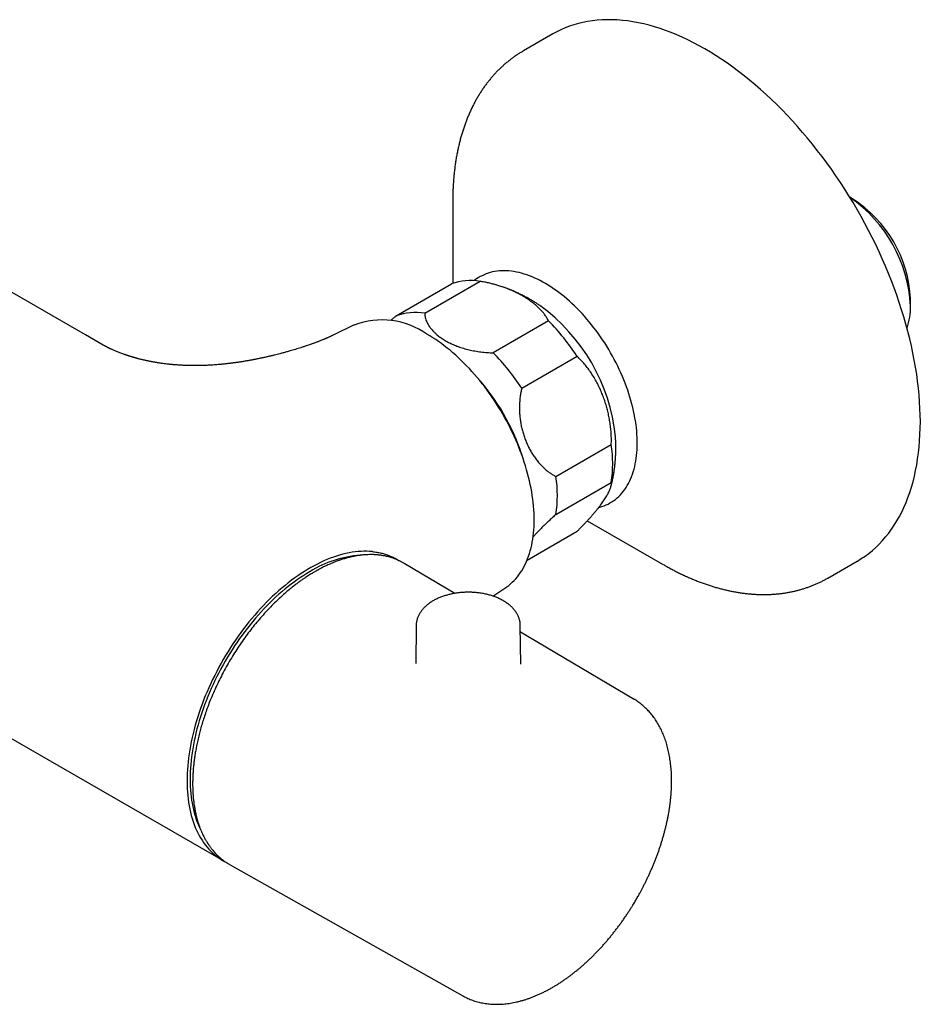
# Model space of a CAD drawing. Header units: millimetres. Extents: x 8 to 1233, y 12 to 1462.
# Tile 9 of 127: x 1129 to 1233, y 186 to 300. Entities that reach past the tile are written whole.
import ezdxf

# ---------------------------------------------------------------- set-up
doc = ezdxf.new("R2010")
doc.units = ezdxf.units.MM

msp = doc.modelspace()

# ---------------------------------------------------------------- linework, layer by layer
at = {"color": 7, "linetype": 'Continuous', "lineweight": 30}
for p, q in [((1190.55, 297.88), (1187.18, 295.94)), ((1179.06, 278.69), (1179.06, 269.19)), ((1225.02, 278.91), (1224.7, 279.1)), ((1172.55, 265.47), (1178.91, 269.14)), ((1175.83, 265.76), (1182.19, 269.43)), ((1184.04, 269.01), (1184, 269.02)), ((1231.66, 266.59), (1231.66, 267.4)), ((1167.73, 264.41), (1165.3, 263.23)), ((1190.06, 264.89), (1183.7, 261.21)), ((1186.98, 257.13), (1193.34, 260.81)), ((1190.92, 246.99), (1197.28, 250.66)), ((1190.92, 242.61), (1197.28, 246.29)), ((1197.23, 245.81), (1197.23, 245.82)), ((1194.52, 241.9), (1203.18, 236.9)), ((1187.6, 237.37), (1193.34, 240.69)), ((1179.3, 233.55), (1173.46, 237)), ((1203.18, 236.9), (1203.34, 236.81)), ((1222.18, 235.31), (1225.55, 237.26)), ((1183.67, 233.23), (1185.15, 234.23)), ((1174.85, 229.82), (1174.8, 225.48)), ((1186.87, 225.41), (1186.82, 229.82)), ((1199.9, 221.36), (1186.83, 229.09)), ((1113.52, 225.4), (1152.65, 202.81)), ((1199.9, 221.36), (1199.9, 221.36)), ((1153.45, 202.34), (1180.22, 187.26))]:
    msp.add_line(p, q, dxfattribs=at)
at = {"color": 7, "linetype": 'Continuous', "lineweight": 30, "flags": 128}
for points in [[(1225.55, 237.26), (1225.56, 237.26), (1226.01, 237.54), (1226.45, 237.83), (1226.88, 238.15), (1227.29, 238.49), (1227.69, 238.84), (1228.08, 239.22), (1228.45, 239.62), (1228.81, 240.03), (1229.16, 240.46), (1229.49, 240.92), (1229.8, 241.39), (1230.11, 241.88), (1230.39, 242.38), (1230.66, 242.9), (1230.92, 243.44), (1231.16, 244), (1231.38, 244.57), (1231.59, 245.16), (1231.78, 245.77), (1231.96, 246.39), (1232.12, 247.02), (1232.26, 247.67), (1232.38, 248.33), (1232.49, 249), (1232.59, 249.69), (1232.66, 250.39), (1232.72, 251.1), (1232.76, 251.82), (1232.79, 252.56), (1232.8, 253.3), (1232.79, 254.05), (1232.76, 254.81), (1232.72, 255.59), (1232.66, 256.37), (1232.58, 257.15), (1232.49, 257.95), (1232.38, 258.75), (1232.25, 259.55), (1232.11, 260.37), (1231.95, 261.18), (1231.77, 262.01), (1231.58, 262.83), (1231.37, 263.66), (1231.15, 264.49), (1230.91, 265.33), (1230.65, 266.16), (1230.38, 267), (1230.09, 267.83), (1229.79, 268.67), (1229.47, 269.5), (1229.14, 270.34), (1228.79, 271.17), (1228.43, 272), (1228.06, 272.83), (1227.67, 273.65), (1227.27, 274.47), (1226.86, 275.28), (1226.43, 276.09), (1225.99, 276.9), (1225.54, 277.69), (1225.07, 278.48), (1224.6, 279.26), (1224.11, 280.04), (1223.61, 280.81), (1223.1, 281.56), (1222.58, 282.31), (1222.05, 283.05), (1221.51, 283.77), (1220.96, 284.49), (1220.41, 285.19), (1219.84, 285.88), (1219.27, 286.56), (1218.69, 287.23), (1218.1, 287.88), (1217.5, 288.52), (1216.9, 289.14), (1216.29, 289.75), (1215.68, 290.35), (1215.06, 290.93), (1214.44, 291.49), (1213.81, 292.03), (1213.18, 292.56), (1212.54, 293.08), (1211.9, 293.57), (1211.26, 294.05), (1210.62, 294.51), (1209.97, 294.95), (1209.33, 295.37), (1208.68, 295.77), (1208.03, 296.16), (1207.38, 296.52), (1206.74, 296.86), (1206.09, 297.19), (1205.44, 297.49), (1204.8, 297.77), (1204.16, 298.04), (1203.52, 298.28), (1202.89, 298.5), (1202.25, 298.7), (1201.63, 298.87), (1201, 299.03), (1200.38, 299.17), (1199.77, 299.28), (1199.16, 299.37), (1198.56, 299.44), (1197.97, 299.49), (1197.38, 299.51), (1196.8, 299.52), (1196.22, 299.5), (1195.66, 299.46), (1195.1, 299.4), (1194.55, 299.31), (1194.02, 299.21), (1193.49, 299.08), (1192.97, 298.93), (1192.46, 298.76), (1191.96, 298.57), (1191.48, 298.36), (1191, 298.13), (1190.55, 297.88)], [(1138.88, 262.1), (1136.84, 263.28), (1107.81, 280.04)], [(1179.06, 278.88), (1179.06, 278.74), (1179.06, 278.69)], [(1195.84, 243.43), (1195.95, 243.46), (1196.2, 243.53), (1196.44, 243.62), (1196.67, 243.72), (1196.9, 243.82), (1197.12, 243.94), (1197.34, 244.07), (1197.55, 244.21), (1197.75, 244.36), (1197.95, 244.52), (1198.14, 244.7), (1198.32, 244.88), (1198.49, 245.07), (1198.66, 245.28), (1198.82, 245.49), (1198.97, 245.71), (1199.12, 245.94), (1199.25, 246.18), (1199.38, 246.43), (1199.5, 246.69), (1199.61, 246.96), (1199.71, 247.24), (1199.81, 247.52), (1199.89, 247.82), (1199.97, 248.12), (1200.04, 248.43), (1200.1, 248.74), (1200.15, 249.06), (1200.19, 249.39), (1200.22, 249.73), (1200.25, 250.07), (1200.26, 250.41), (1200.27, 250.77), (1200.27, 251.13), (1200.25, 251.49), (1200.23, 251.86), (1200.2, 252.23), (1200.16, 252.6), (1200.12, 252.98), (1200.06, 253.37), (1200, 253.75), (1199.92, 254.14), (1199.84, 254.53), (1199.75, 254.92), (1199.65, 255.32), (1199.54, 255.72), (1199.42, 256.11), (1199.3, 256.51), (1199.17, 256.91), (1199.02, 257.31), (1198.88, 257.7), (1198.72, 258.1), (1198.55, 258.5), (1198.38, 258.89), (1198.2, 259.29), (1198.02, 259.68), (1197.82, 260.07), (1197.62, 260.45), (1197.41, 260.84), (1197.2, 261.22), (1196.98, 261.59), (1196.75, 261.97), (1196.52, 262.34), (1196.28, 262.7), (1196.04, 263.06), (1195.79, 263.41), (1195.54, 263.76), (1195.28, 264.1), (1195.01, 264.44), (1194.74, 264.77), (1194.47, 265.09), (1194.19, 265.41), (1193.91, 265.72), (1193.63, 266.02), (1193.34, 266.32), (1193.05, 266.6), (1192.76, 266.88), (1192.46, 267.15), (1192.16, 267.41), (1191.86, 267.67), (1191.56, 267.91), (1191.25, 268.14), (1190.95, 268.37), (1190.64, 268.58), (1190.33, 268.79), (1190.03, 268.99), (1189.72, 269.17), (1189.41, 269.34), (1189.1, 269.51), (1188.79, 269.66), (1188.49, 269.81), (1188.18, 269.94), (1187.87, 270.06), (1187.57, 270.17), (1187.27, 270.27), (1186.97, 270.36), (1186.67, 270.43), (1186.38, 270.5), (1186.09, 270.55), (1185.8, 270.59), (1185.51, 270.62), (1185.23, 270.64), (1184.95, 270.65), (1184.68, 270.64), (1184.41, 270.63), (1184.14, 270.6), (1183.88, 270.56), (1183.62, 270.51), (1183.37, 270.45), (1183.13, 270.37), (1182.89, 270.29), (1182.65, 270.19), (1182.42, 270.08), (1182.2, 269.97), (1181.99, 269.84), (1181.78, 269.7), (1181.57, 269.55), (1181.52, 269.5)], [(1185.15, 234.23), (1185.27, 234.31), (1185.49, 234.47), (1185.7, 234.64), (1185.9, 234.83), (1186.1, 235.02), (1186.29, 235.23), (1186.48, 235.45), (1186.65, 235.67), (1186.82, 235.91), (1186.98, 236.15), (1187.14, 236.41), (1187.28, 236.67), (1187.42, 236.95), (1187.54, 237.23), (1187.66, 237.52), (1187.77, 237.82), (1187.88, 238.13), (1187.97, 238.45), (1188.06, 238.77), (1188.13, 239.1), (1188.2, 239.44), (1188.26, 239.79), (1188.31, 240.14), (1188.35, 240.5), (1188.38, 240.86), (1188.4, 241.24), (1188.42, 241.61), (1188.42, 242), (1188.42, 242.38), (1188.4, 242.78), (1188.38, 243.18), (1188.35, 243.58), (1188.31, 243.98), (1188.26, 244.39), (1188.2, 244.81), (1188.13, 245.22), (1188.06, 245.64), (1187.97, 246.07), (1187.88, 246.49), (1187.77, 246.92), (1187.66, 247.34), (1187.54, 247.77), (1187.42, 248.2), (1187.28, 248.63), (1187.14, 249.07), (1186.98, 249.5), (1186.82, 249.93), (1186.65, 250.36), (1186.48, 250.79), (1186.29, 251.22), (1186.1, 251.64), (1185.9, 252.07), (1185.7, 252.49), (1185.49, 252.91), (1185.27, 253.33), (1185.04, 253.74), (1184.81, 254.15), (1184.57, 254.56), (1184.32, 254.96), (1184.07, 255.36), (1183.81, 255.76), (1183.55, 256.15), (1183.28, 256.53), (1183.01, 256.91), (1182.73, 257.28), (1182.44, 257.65), (1182.16, 258.01), (1181.86, 258.36), (1181.57, 258.71), (1181.26, 259.05), (1180.96, 259.39), (1180.65, 259.71), (1180.34, 260.03), (1180.02, 260.34), (1179.71, 260.64), (1179.39, 260.93), (1179.06, 261.22), (1178.74, 261.5), (1178.41, 261.76), (1178.08, 262.02), (1177.75, 262.27), (1177.42, 262.51), (1177.09, 262.73), (1176.75, 262.95), (1176.42, 263.16), (1176.09, 263.36)], [(1169.83, 238.35), (1169.5, 238.38), (1169.18, 238.39), (1168.84, 238.39), (1168.51, 238.38), (1168.17, 238.36), (1167.82, 238.32), (1167.48, 238.27), (1167.13, 238.21), (1166.77, 238.13), (1166.41, 238.05), (1166.05, 237.95), (1165.69, 237.84), (1165.33, 237.71), (1164.96, 237.58), (1164.59, 237.43), (1164.23, 237.27), (1163.86, 237.1), (1163.49, 236.92), (1163.11, 236.72), (1162.74, 236.52), (1162.37, 236.3), (1162, 236.07), (1161.63, 235.83), (1161.26, 235.58), (1160.89, 235.32), (1160.52, 235.05), (1160.15, 234.77), (1159.79, 234.47), (1159.43, 234.17), (1159.06, 233.86), (1158.71, 233.54), (1158.35, 233.21), (1158, 232.87), (1157.65, 232.52), (1157.3, 232.16), (1156.96, 231.8), (1156.62, 231.43), (1156.29, 231.04), (1155.96, 230.66), (1155.63, 230.26), (1155.31, 229.86), (1155, 229.45), (1154.69, 229.03), (1154.38, 228.61), (1154.08, 228.18), (1153.79, 227.75), (1153.5, 227.31), (1153.22, 226.87), (1152.95, 226.42), (1152.68, 225.96), (1152.42, 225.51), (1152.17, 225.05), (1151.92, 224.58), (1151.69, 224.12), (1151.45, 223.65), (1151.23, 223.17), (1151.02, 222.7), (1150.81, 222.22), (1150.61, 221.75), (1150.42, 221.27), (1150.24, 220.79), (1150.06, 220.31), (1149.9, 219.83), (1149.74, 219.35), (1149.59, 218.87), (1149.46, 218.39), (1149.33, 217.91), (1149.21, 217.44), (1149.1, 216.97), (1148.99, 216.49), (1148.9, 216.02), (1148.82, 215.56), (1148.75, 215.1), (1148.68, 214.64), (1148.63, 214.18), (1148.59, 213.73), (1148.55, 213.28), (1148.53, 212.84), (1148.51, 212.4), (1148.51, 211.97), (1148.51, 211.54), (1148.53, 211.12), (1148.55, 210.71), (1148.59, 210.3), (1148.63, 209.9), (1148.68, 209.51), (1148.75, 209.12), (1148.82, 208.74), (1148.9, 208.37), (1148.99, 208.01), (1149.1, 207.65), (1149.21, 207.31), (1149.33, 206.97), (1149.46, 206.64), (1149.59, 206.32), (1149.74, 206.01), (1149.9, 205.71), (1150.06, 205.42), (1150.24, 205.15), (1150.42, 204.88), (1150.61, 204.62), (1150.81, 204.37), (1151.02, 204.13), (1151.23, 203.91), (1151.45, 203.69), (1151.69, 203.49), (1151.92, 203.3), (1152.17, 203.12), (1152.42, 202.95), (1152.68, 202.79), (1152.9, 202.67)], [(1173.18, 237.16), (1173.4, 237.04), (1173.46, 237)], [(1162.65, 236.06), (1162.29, 235.84), (1161.93, 235.62), (1161.57, 235.38), (1161.21, 235.14), (1160.85, 234.88), (1160.49, 234.62), (1160.14, 234.34), (1159.78, 234.05), (1159.43, 233.76), (1159.08, 233.45), (1158.73, 233.14), (1158.39, 232.82), (1158.05, 232.49), (1157.71, 232.15), (1157.37, 231.8), (1157.04, 231.44), (1156.71, 231.08), (1156.39, 230.71), (1156.07, 230.33), (1155.76, 229.94), (1155.45, 229.55), (1155.14, 229.15), (1154.84, 228.75), (1154.55, 228.34), (1154.26, 227.92), (1153.97, 227.5), (1153.7, 227.07), (1153.42, 226.64), (1153.16, 226.2), (1152.9, 225.76), (1152.65, 225.32), (1152.4, 224.87), (1152.17, 224.42), (1151.94, 223.97), (1151.71, 223.51), (1151.5, 223.05), (1151.29, 222.59), (1151.09, 222.13), (1150.89, 221.67), (1150.71, 221.2), (1150.53, 220.74), (1150.37, 220.27), (1150.21, 219.8), (1150.05, 219.34), (1149.91, 218.87), (1149.78, 218.41), (1149.65, 217.95), (1149.54, 217.48), (1149.43, 217.02), (1149.33, 216.57), (1149.24, 216.11), (1149.16, 215.66), (1149.09, 215.21), (1149.03, 214.76), (1148.98, 214.32), (1148.94, 213.88), (1148.9, 213.45), (1148.88, 213.02), (1148.87, 212.59), (1148.86, 212.17), (1148.87, 211.76), (1148.88, 211.35), (1148.9, 210.95), (1148.94, 210.55), (1148.98, 210.16), (1149.03, 209.78), (1149.09, 209.41), (1149.16, 209.04), (1149.24, 208.68), (1149.33, 208.32), (1149.43, 207.98), (1149.54, 207.64), (1149.65, 207.32), (1149.78, 207), (1149.91, 206.69), (1150.05, 206.39), (1150.12, 206.25)], [(1153.45, 202.34), (1153.39, 202.37), (1153.18, 202.5)]]:
    msp.add_lwpolyline(points, dxfattribs=at)
at = {"color": 7, "linetype": 'Continuous', "lineweight": 30}
for centre, radius, start, end in [((1215.59, 265.82), 16.09, 2.7274, 55.4836), ((1217.25, 266.75), 14.43, 2.5736, 57.4264), ((1181.11, 263.06), 6.46, 80.3522, 109.8668), ((1176.64, 249.43), 21.23, 5.8369, 54.151), ((1224.2, 266.47), 7.47, 341.1624, 0.9039), ((1170.91, 256), 8.99, 54.8673, 110.731), ((1174.75, 259.3), 6.55, 80.5451, 109.6739), ((1171.81, 246.85), 25.66, 32.94, 44.6491), ((1165.34, 243.09), 25.8, 32.9712, 44.618), ((1163.71, 241.97), 24.46, 17.8171, 42.1776), ((1182.29, 248.47), 15.15, 351.6992, 8.3008), ((1176.16, 244.8), 14.92, 351.5717, 8.4283), ((1169.41, 225.05), 12.92, 94.4587, 121.5386)]:
    msp.add_arc(centre, radius, start, end, dxfattribs=at)
for points, knots in [([(1187.18, 295.94), (1187.08, 295.87), (1186.86, 295.74), (1186.53, 295.54), (1186.2, 295.31), (1185.88, 295.08), (1185.56, 294.84), (1185.25, 294.59), (1184.94, 294.32), (1184.64, 294.05), (1184.35, 293.77), (1184.06, 293.48), (1183.78, 293.17), (1183.51, 292.86), (1183.24, 292.54), (1182.98, 292.21), (1182.73, 291.87), (1182.48, 291.52), (1182.25, 291.16), (1182.02, 290.79), (1181.79, 290.41), (1181.58, 290.02), (1181.37, 289.62), (1181.17, 289.21), (1180.98, 288.79), (1180.8, 288.37), (1180.63, 287.94), (1180.46, 287.49), (1180.31, 287.04), (1180.16, 286.58), (1180.02, 286.12), (1179.89, 285.64), (1179.77, 285.16), (1179.66, 284.67), (1179.56, 284.17), (1179.46, 283.67), (1179.38, 283.16), (1179.31, 282.64), (1179.24, 282.12), (1179.19, 281.59), (1179.14, 281.06), (1179.11, 280.52), (1179.08, 279.98), (1179.06, 279.43), (1179.06, 279.07), (1179.06, 278.89)], [0, 0, 0, 0, 0.020452, 0.042251, 0.064085, 0.085959, 0.107883, 0.129862, 0.151902, 0.174011, 0.196194, 0.218457, 0.240804, 0.263241, 0.285771, 0.308398, 0.331125, 0.353953, 0.376884, 0.399919, 0.423057, 0.446298, 0.46964, 0.493081, 0.516619, 0.540249, 0.563969, 0.587774, 0.611659, 0.635619, 0.65965, 0.683745, 0.707901, 0.732111, 0.756371, 0.780676, 0.805021, 0.829401, 0.853812, 0.87825, 0.902713, 0.927195, 0.951696, 0.976211, 1, 1, 1, 1]), ([(1190.06, 264.89), (1190, 265), (1189.88, 265.23), (1189.66, 265.56), (1189.41, 265.88), (1189.12, 266.2), (1188.81, 266.51), (1188.45, 266.82), (1188.04, 267.13), (1187.64, 267.41), (1187.27, 267.64), (1186.93, 267.84), (1186.58, 268.03), (1186.21, 268.21), (1185.83, 268.38), (1185.42, 268.55), (1185, 268.71), (1184.57, 268.85), (1184.12, 268.99), (1183.65, 269.12), (1183.18, 269.24), (1182.69, 269.35), (1182.36, 269.4), (1182.19, 269.43)], [0, 0, 0, 0, 0.05272, 0.105484, 0.158208, 0.212027, 0.265885, 0.319706, 0.380204, 0.440702, 0.481595, 0.522488, 0.563896, 0.605304, 0.646877, 0.690105, 0.733532, 0.776958, 0.821076, 0.865195, 0.910046, 0.954896, 1, 1, 1, 1]), ([(1189.08, 266.64), (1188.96, 266.72), (1188.72, 266.88), (1188.34, 267.12), (1187.97, 267.34), (1187.58, 267.56), (1187.19, 267.76), (1186.8, 267.96), (1186.4, 268.14), (1186, 268.32), (1185.6, 268.49), (1185.19, 268.64), (1184.85, 268.76), (1184.65, 268.82), (1184.59, 268.84)], [0, 0, 0, 0, 0.086973, 0.174801, 0.262566, 0.350268, 0.437891, 0.525426, 0.612865, 0.700204, 0.787441, 0.874575, 0.961605, 1, 1, 1, 1]), ([(1171.93, 264.92), (1171.96, 264.95), (1172.08, 265.05), (1172.28, 265.24), (1172.46, 265.39), (1172.55, 265.47)], [0, 0, 0, 0, 0.159584, 0.579793, 1, 1, 1, 1]), ([(1175.83, 265.76), (1175.83, 265.7), (1175.84, 265.58), (1175.87, 265.37), (1175.93, 265.14), (1176.01, 264.9), (1176.11, 264.68), (1176.21, 264.48), (1176.32, 264.3), (1176.44, 264.12), (1176.59, 263.93), (1176.77, 263.73), (1176.99, 263.51), (1177.21, 263.31), (1177.42, 263.14), (1177.62, 262.99), (1177.84, 262.84), (1178.07, 262.69), (1178.31, 262.55), (1178.57, 262.41), (1178.83, 262.28), (1179.11, 262.16), (1179.39, 262.04), (1179.69, 261.93), (1179.99, 261.82), (1180.29, 261.73), (1180.61, 261.64), (1180.93, 261.56), (1181.26, 261.48), (1181.6, 261.42), (1181.95, 261.36), (1182.29, 261.31), (1182.64, 261.27), (1182.99, 261.24), (1183.35, 261.22), (1183.58, 261.22), (1183.7, 261.21)], [0, 0, 0, 0, 0.026051, 0.052103, 0.087447, 0.122819, 0.158165, 0.18515, 0.212136, 0.238477, 0.264819, 0.300496, 0.336199, 0.371877, 0.399072, 0.426268, 0.454146, 0.482023, 0.510086, 0.538149, 0.566799, 0.595449, 0.624302, 0.653156, 0.681522, 0.709889, 0.73846, 0.767032, 0.796269, 0.825506, 0.854982, 0.884458, 0.913191, 0.942076, 0.97096, 1, 1, 1, 1]), ([(1165.3, 263.23), (1165.26, 263.22), (1165.2, 263.19), (1165.11, 263.14), (1165.01, 263.1), (1164.92, 263.05), (1164.83, 263.01), (1164.74, 262.97), (1164.65, 262.93), (1164.57, 262.9), (1164.5, 262.87), (1164.42, 262.84), (1164.34, 262.8), (1164.27, 262.77), (1164.21, 262.75), (1164.15, 262.72), (1164.04, 262.68), (1163.9, 262.62), (1163.75, 262.56), (1163.63, 262.51), (1163.51, 262.47), (1163.38, 262.42), (1163.25, 262.37), (1163.11, 262.32), (1162.96, 262.27), (1162.82, 262.22), (1162.66, 262.16), (1162.46, 262.09), (1162.21, 262), (1161.91, 261.91), (1161.61, 261.8), (1161.29, 261.7), (1160.98, 261.61), (1160.66, 261.51), (1160.31, 261.41), (1159.94, 261.31), (1159.56, 261.2), (1159.2, 261.11), (1158.88, 261.02), (1158.62, 260.96), (1158.43, 260.91), (1158.3, 260.88), (1158.17, 260.85), (1158.04, 260.82), (1157.91, 260.79), (1157.75, 260.75), (1157.56, 260.71), (1157.36, 260.66), (1157.16, 260.62), (1156.97, 260.58), (1156.78, 260.54), (1156.6, 260.5), (1156.42, 260.47), (1156.26, 260.44), (1156.11, 260.41), (1155.98, 260.38), (1155.86, 260.36), (1155.74, 260.34), (1155.61, 260.31), (1155.45, 260.29), (1155.26, 260.25), (1155.06, 260.22), (1154.87, 260.19), (1154.69, 260.16), (1154.52, 260.14), (1154.37, 260.11), (1154.24, 260.1), (1154.11, 260.08), (1153.97, 260.06), (1153.82, 260.04), (1153.64, 260.02), (1153.44, 259.99), (1153.22, 259.96), (1152.99, 259.94), (1152.79, 259.92), (1152.61, 259.9), (1152.42, 259.88), (1152.2, 259.86), (1151.93, 259.84), (1151.62, 259.81), (1151.32, 259.79), (1151.04, 259.78), (1150.81, 259.77), (1150.62, 259.76), (1150.47, 259.75), (1150.31, 259.75), (1150.13, 259.74), (1149.91, 259.74), (1149.69, 259.74), (1149.48, 259.74), (1149.28, 259.74), (1149.08, 259.74), (1148.88, 259.74), (1148.72, 259.74), (1148.57, 259.75), (1148.42, 259.75), (1148.25, 259.76), (1148.06, 259.77), (1147.85, 259.78), (1147.62, 259.79), (1147.38, 259.81), (1147.16, 259.82), (1146.97, 259.84), (1146.82, 259.85), (1146.68, 259.87), (1146.52, 259.88), (1146.35, 259.9), (1146.14, 259.92), (1145.88, 259.96), (1145.59, 259.99), (1145.36, 260.03), (1145.17, 260.06), (1145.02, 260.08), (1144.87, 260.11), (1144.72, 260.13), (1144.59, 260.16), (1144.48, 260.18), (1144.38, 260.2), (1144.27, 260.22), (1144.16, 260.24), (1144.03, 260.27), (1143.89, 260.3), (1143.73, 260.33), (1143.55, 260.37), (1143.38, 260.41), (1143.21, 260.45), (1143.06, 260.49), (1142.92, 260.53), (1142.79, 260.56), (1142.68, 260.59), (1142.59, 260.62), (1142.51, 260.64), (1142.42, 260.67), (1142.32, 260.69), (1142.23, 260.72), (1142.15, 260.74), (1142.07, 260.77), (1141.98, 260.8), (1141.9, 260.82), (1141.82, 260.85), (1141.74, 260.87), (1141.65, 260.9), (1141.58, 260.92), (1141.5, 260.95), (1141.41, 260.98), (1141.31, 261.02), (1141.18, 261.06), (1141.01, 261.12), (1140.8, 261.2), (1140.61, 261.28), (1140.42, 261.35), (1140.23, 261.43), (1140.06, 261.51), (1139.92, 261.57), (1139.81, 261.62), (1139.74, 261.65), (1139.67, 261.69), (1139.59, 261.72), (1139.52, 261.76), (1139.45, 261.79), (1139.38, 261.83), (1139.32, 261.86), (1139.28, 261.88), (1139.24, 261.9), (1139.2, 261.92), (1139.16, 261.95), (1139.12, 261.97), (1139.09, 261.98), (1139.06, 262), (1139.03, 262.02), (1138.98, 262.04), (1138.93, 262.07), (1138.89, 262.09), (1138.87, 262.1)], [0, 0, 0, 0, 0.00682, 0.011763, 0.017778, 0.024185, 0.027893, 0.032999, 0.038811, 0.042259, 0.045445, 0.049435, 0.053978, 0.057158, 0.059911, 0.062741, 0.066528, 0.074993, 0.081612, 0.08676, 0.09197, 0.09731, 0.102582, 0.108728, 0.114956, 0.120742, 0.125997, 0.134272, 0.143963, 0.155076, 0.167614, 0.178464, 0.190189, 0.201972, 0.213181, 0.228198, 0.242038, 0.254701, 0.266185, 0.276504, 0.28137, 0.285992, 0.290373, 0.294512, 0.298859, 0.30425, 0.310699, 0.318001, 0.324599, 0.330601, 0.336645, 0.343095, 0.34853, 0.354389, 0.359411, 0.36348, 0.367208, 0.370984, 0.374977, 0.380261, 0.386521, 0.393337, 0.399653, 0.405421, 0.410707, 0.415486, 0.419839, 0.42377, 0.4278, 0.432737, 0.438579, 0.444705, 0.452227, 0.45955, 0.466176, 0.471697, 0.476574, 0.484074, 0.492722, 0.50288, 0.512583, 0.521302, 0.529554, 0.534845, 0.539273, 0.543933, 0.549801, 0.556861, 0.564658, 0.570941, 0.57736, 0.583912, 0.590486, 0.595971, 0.600096, 0.604913, 0.61036, 0.616546, 0.623437, 0.631013, 0.639266, 0.647546, 0.653282, 0.65796, 0.662603, 0.667781, 0.673486, 0.6796, 0.689505, 0.699748, 0.709681, 0.714322, 0.719347, 0.725008, 0.730549, 0.735094, 0.738818, 0.742712, 0.746275, 0.750274, 0.754885, 0.760089, 0.766117, 0.772479, 0.779086, 0.785774, 0.791993, 0.79729, 0.801694, 0.806035, 0.809953, 0.812551, 0.815699, 0.820372, 0.823773, 0.826624, 0.830253, 0.834305, 0.837519, 0.840417, 0.844172, 0.847846, 0.850891, 0.853927, 0.858287, 0.862674, 0.866413, 0.876258, 0.885607, 0.895124, 0.90486, 0.914012, 0.923586, 0.932555, 0.93765, 0.941708, 0.945655, 0.950863, 0.955123, 0.958841, 0.964038, 0.968578, 0.970581, 0.972801, 0.975689, 0.979163, 0.981821, 0.983788, 0.985756, 0.988066, 0.991141, 0.995089, 1, 1, 1, 1]), ([(1197.28, 250.66), (1197.28, 250.86), (1197.29, 251.27), (1197.27, 251.88), (1197.22, 252.49), (1197.14, 253.11), (1197.04, 253.72), (1196.91, 254.33), (1196.76, 254.94), (1196.58, 255.53), (1196.38, 256.11), (1196.15, 256.69), (1195.89, 257.26), (1195.61, 257.81), (1195.3, 258.36), (1194.97, 258.9), (1194.6, 259.41), (1194.21, 259.91), (1193.79, 260.38), (1193.49, 260.67), (1193.34, 260.81)], [0, 0, 0, 0, 0.052536, 0.105116, 0.157656, 0.211661, 0.265708, 0.319716, 0.373551, 0.427424, 0.48126, 0.536457, 0.591694, 0.64689, 0.704778, 0.762711, 0.820595, 0.88038, 0.940221, 1, 1, 1, 1]), ([(1186.98, 257.13), (1186.94, 256.97), (1186.87, 256.64), (1186.79, 256.14), (1186.74, 255.62), (1186.72, 255.11), (1186.72, 254.59), (1186.75, 254.07), (1186.8, 253.54), (1186.88, 253.03), (1186.99, 252.52), (1187.13, 252), (1187.29, 251.49), (1187.48, 250.98), (1187.7, 250.49), (1187.95, 250.01), (1188.22, 249.56), (1188.51, 249.12), (1188.83, 248.71), (1189.17, 248.32), (1189.53, 247.96), (1189.88, 247.65), (1190.23, 247.39), (1190.57, 247.17), (1190.8, 247.05), (1190.92, 246.99)], [0, 0, 0, 0, 0.042328, 0.084795, 0.127318, 0.169799, 0.212137, 0.254875, 0.297742, 0.340657, 0.383531, 0.426275, 0.471553, 0.51698, 0.562457, 0.607883, 0.653159, 0.699309, 0.745631, 0.792004, 0.838312, 0.88445, 0.922956, 0.961497, 1, 1, 1, 1]), ([(1197.24, 245.85), (1197.27, 245.97), (1197.34, 246.23), (1197.43, 246.64), (1197.52, 247.08), (1197.59, 247.53), (1197.66, 247.98), (1197.71, 248.44), (1197.75, 248.9), (1197.78, 249.36), (1197.8, 249.82), (1197.81, 250.29), (1197.8, 250.77), (1197.78, 251.2), (1197.77, 251.48), (1197.76, 251.61)], [0, 0, 0, 0, 0.060912, 0.138546, 0.216521, 0.294853, 0.37356, 0.452664, 0.532189, 0.612159, 0.692601, 0.773543, 0.855014, 0.937044, 1, 1, 1, 1]), ([(1193.34, 240.69), (1193.44, 240.78), (1193.64, 240.98), (1193.92, 241.26), (1194.2, 241.55), (1194.46, 241.83), (1194.72, 242.11), (1194.97, 242.39), (1195.21, 242.67), (1195.44, 242.94), (1195.65, 243.2), (1195.85, 243.45), (1196.05, 243.7), (1196.22, 243.95), (1196.39, 244.19), (1196.55, 244.42), (1196.69, 244.65), (1196.82, 244.87), (1196.94, 245.08), (1197.04, 245.29), (1197.12, 245.48), (1197.19, 245.67), (1197.24, 245.84), (1197.28, 246), (1197.29, 246.15), (1197.28, 246.24), (1197.28, 246.29)], [0, 0, 0, 0, 0.039275, 0.078551, 0.118103, 0.157656, 0.198037, 0.238418, 0.279066, 0.319716, 0.359978, 0.40024, 0.440748, 0.481257, 0.522533, 0.563809, 0.605348, 0.646887, 0.690153, 0.733419, 0.777006, 0.820592, 0.865246, 0.909899, 0.95495, 1, 1, 1, 1]), ([(1190.92, 242.61), (1190.79, 242.5), (1190.53, 242.28), (1190.17, 241.94), (1189.81, 241.6), (1189.46, 241.27), (1189.14, 240.94), (1188.82, 240.62), (1188.54, 240.31), (1188.37, 240.12), (1188.29, 240.03)], [0, 0, 0, 0, 0.126036, 0.252489, 0.379105, 0.505597, 0.631665, 0.758922, 0.886564, 1, 1, 1, 1]), ([(1173.08, 237.21), (1172.99, 237.26), (1172.8, 237.35), (1172.51, 237.47), (1172.22, 237.58), (1171.95, 237.67), (1171.7, 237.74), (1171.46, 237.8), (1171.25, 237.85), (1171.05, 237.88), (1170.88, 237.91), (1170.72, 237.93), (1170.59, 237.95), (1170.49, 237.96), (1170.4, 237.97), (1170.32, 237.97), (1170.24, 237.98), (1170.11, 237.99), (1169.94, 238), (1169.72, 238), (1169.45, 238), (1169.13, 237.99), (1168.75, 237.96), (1168.35, 237.92), (1167.95, 237.86), (1167.54, 237.78), (1167.14, 237.68), (1166.71, 237.57), (1166.3, 237.44), (1165.91, 237.31), (1165.54, 237.17), (1165.19, 237.03), (1164.86, 236.89), (1164.58, 236.76), (1164.33, 236.64), (1164.1, 236.53), (1163.89, 236.42), (1163.73, 236.34), (1163.62, 236.27), (1163.55, 236.23), (1163.5, 236.21), (1163.47, 236.19), (1163.44, 236.17), (1163.4, 236.15), (1163.33, 236.11), (1163.24, 236.06), (1163.11, 235.99), (1162.96, 235.89), (1162.78, 235.78), (1162.57, 235.66), (1162.35, 235.51), (1162.1, 235.35), (1161.82, 235.16), (1161.53, 234.95), (1161.2, 234.72), (1160.81, 234.42), (1160.36, 234.06), (1159.86, 233.64), (1159.36, 233.2), (1158.83, 232.7), (1158.27, 232.15), (1157.68, 231.54), (1157.1, 230.89), (1156.52, 230.22), (1155.96, 229.53), (1155.41, 228.81), (1154.87, 228.06), (1154.35, 227.3), (1153.85, 226.51), (1153.36, 225.7), (1152.89, 224.88), (1152.45, 224.04), (1152.03, 223.18), (1151.63, 222.31), (1151.27, 221.48), (1150.96, 220.7), (1150.7, 219.98), (1150.46, 219.27), (1150.25, 218.6), (1150.06, 217.94), (1149.89, 217.29), (1149.74, 216.64), (1149.6, 216), (1149.49, 215.39), (1149.39, 214.81), (1149.32, 214.27), (1149.27, 213.81), (1149.23, 213.43), (1149.21, 213.12), (1149.19, 212.82), (1149.17, 212.54), (1149.16, 212.27), (1149.16, 212.02), (1149.15, 211.8), (1149.15, 211.61), (1149.15, 211.46), (1149.16, 211.34), (1149.16, 211.25), (1149.16, 211.18), (1149.16, 211.1), (1149.17, 210.98), (1149.17, 210.84), (1149.18, 210.66), (1149.19, 210.47), (1149.21, 210.26), (1149.22, 210.06), (1149.25, 209.84), (1149.27, 209.6), (1149.31, 209.34), (1149.35, 209.08), (1149.39, 208.83), (1149.43, 208.58), (1149.48, 208.34), (1149.54, 208.09), (1149.6, 207.83), (1149.68, 207.55), (1149.77, 207.24), (1149.87, 206.92), (1149.99, 206.58), (1150.11, 206.29), (1150.21, 206.06), (1150.29, 205.88), (1150.38, 205.69), (1150.47, 205.51), (1150.56, 205.34), (1150.65, 205.18), (1150.74, 205.04), (1150.8, 204.93), (1150.85, 204.85), (1150.89, 204.79), (1150.92, 204.74), (1150.94, 204.71), (1150.96, 204.68), (1150.99, 204.64), (1151.03, 204.58), (1151.09, 204.5), (1151.16, 204.4), (1151.24, 204.29), (1151.34, 204.15), (1151.47, 204), (1151.63, 203.82), (1151.8, 203.62), (1152.01, 203.41), (1152.22, 203.22), (1152.44, 203.03), (1152.66, 202.85), (1152.9, 202.68), (1153.08, 202.56), (1153.17, 202.5), (1153.17, 202.5)], [0, 0, 0, 0, 0.008127, 0.017162, 0.025559, 0.033318, 0.040317, 0.046701, 0.05247, 0.057623, 0.062453, 0.066579, 0.070003, 0.072724, 0.074782, 0.076775, 0.078911, 0.081189, 0.086426, 0.092194, 0.09828, 0.106917, 0.116109, 0.125855, 0.136154, 0.145326, 0.154896, 0.164863, 0.175227, 0.183648, 0.19229, 0.200531, 0.208104, 0.21441, 0.220165, 0.225369, 0.230022, 0.234124, 0.23634, 0.237969, 0.238976, 0.239532, 0.240197, 0.241102, 0.242248, 0.244583, 0.247534, 0.251101, 0.255284, 0.259879, 0.265042, 0.270773, 0.277071, 0.283937, 0.29137, 0.29937, 0.311046, 0.322827, 0.334667, 0.346566, 0.361068, 0.375658, 0.390335, 0.4051, 0.419953, 0.434894, 0.449923, 0.46504, 0.480245, 0.495539, 0.510922, 0.526394, 0.541954, 0.557604, 0.573343, 0.586508, 0.599381, 0.611848, 0.623908, 0.635561, 0.646807, 0.658919, 0.670521, 0.681612, 0.692193, 0.702263, 0.711822, 0.717973, 0.723891, 0.729578, 0.735033, 0.740256, 0.745186, 0.749586, 0.753187, 0.75631, 0.758954, 0.760287, 0.76157, 0.763235, 0.765323, 0.768361, 0.771999, 0.776162, 0.780387, 0.784594, 0.788784, 0.794367, 0.79992, 0.805441, 0.81093, 0.816388, 0.821815, 0.8273, 0.833296, 0.839987, 0.84727, 0.855145, 0.863614, 0.872675, 0.877342, 0.882152, 0.887106, 0.892203, 0.897363, 0.902013, 0.906036, 0.909432, 0.911587, 0.913383, 0.914819, 0.915896, 0.91669, 0.917781, 0.919642, 0.922102, 0.925164, 0.928826, 0.933088, 0.938576, 0.944818, 0.951813, 0.959563, 0.968068, 0.975279, 0.982956, 0.991099, 0.999708, 1, 1, 1, 1]), ([(1169.83, 238.35), (1169.99, 238.33), (1170.33, 238.29), (1170.82, 238.19), (1171.29, 238.06), (1171.75, 237.89), (1172.2, 237.7), (1172.59, 237.5), (1172.82, 237.35), (1172.9, 237.3)], [0, 0, 0, 0, 0.148969, 0.298066, 0.447162, 0.59613, 0.749428, 0.902866, 1, 1, 1, 1]), ([(1173.17, 237.16), (1173.16, 237.17), (1173.14, 237.18), (1173.11, 237.19), (1173.1, 237.2)], [0, 0, 0, 0, 0.616364, 1, 1, 1, 1]), ([(1203.35, 236.81), (1203.45, 236.75), (1203.7, 236.6), (1204.11, 236.38), (1204.56, 236.15), (1205.01, 235.92), (1205.46, 235.7), (1205.92, 235.49), (1206.37, 235.29), (1206.82, 235.1), (1207.28, 234.92), (1207.73, 234.75), (1208.18, 234.59), (1208.63, 234.44), (1209.08, 234.3), (1209.53, 234.17), (1209.98, 234.05), (1210.43, 233.94), (1210.88, 233.84), (1211.32, 233.75), (1211.77, 233.67), (1212.21, 233.6), (1212.65, 233.54), (1213.08, 233.5), (1213.52, 233.46), (1213.95, 233.43), (1214.38, 233.42), (1214.81, 233.41), (1215.23, 233.42), (1215.65, 233.43), (1216.06, 233.46), (1216.48, 233.5), (1216.89, 233.54), (1217.29, 233.6), (1217.69, 233.67), (1218.09, 233.75), (1218.48, 233.84), (1218.87, 233.94), (1219.26, 234.05), (1219.64, 234.17), (1220.01, 234.3), (1220.38, 234.44), (1220.75, 234.59), (1221.11, 234.75), (1221.47, 234.93), (1221.82, 235.11), (1222.06, 235.24), (1222.18, 235.31), (1222.18, 235.32)], [0, 0, 0, 0, 0.015704, 0.038499, 0.061304, 0.084115, 0.10693, 0.129748, 0.152567, 0.175385, 0.198198, 0.221005, 0.243803, 0.266589, 0.289361, 0.312114, 0.334847, 0.357555, 0.380236, 0.402887, 0.425504, 0.448084, 0.470624, 0.493122, 0.515575, 0.537981, 0.560338, 0.582644, 0.604898, 0.6271, 0.649251, 0.671349, 0.693396, 0.715395, 0.737346, 0.759253, 0.781119, 0.802948, 0.824744, 0.846512, 0.868257, 0.889984, 0.911701, 0.933413, 0.955126, 0.976848, 0.998585, 1, 1, 1, 1]), ([(1180.84, 233.68), (1180.75, 233.68), (1180.62, 233.67), (1180.44, 233.67), (1180.28, 233.66), (1180.09, 233.65), (1179.89, 233.63), (1179.69, 233.61), (1179.48, 233.58), (1179.26, 233.55), (1179.04, 233.51), (1178.83, 233.46), (1178.61, 233.41), (1178.39, 233.35), (1178.18, 233.29), (1177.97, 233.22), (1177.76, 233.15), (1177.56, 233.07), (1177.36, 232.98), (1177.16, 232.89), (1176.97, 232.79), (1176.78, 232.69), (1176.6, 232.58), (1176.43, 232.46), (1176.26, 232.34), (1176.1, 232.22), (1175.95, 232.08), (1175.81, 231.95), (1175.68, 231.81), (1175.55, 231.66), (1175.44, 231.51), (1175.33, 231.36), (1175.23, 231.21), (1175.15, 231.05), (1175.07, 230.88), (1175.01, 230.72), (1174.95, 230.55), (1174.91, 230.38), (1174.88, 230.21), (1174.85, 230.04), (1174.85, 229.91), (1174.85, 229.84), (1174.85, 229.82)], [0, 0, 0, 0, 0.029558, 0.041561, 0.061481, 0.082162, 0.104346, 0.127494, 0.151394, 0.175873, 0.200814, 0.226129, 0.251752, 0.277635, 0.303741, 0.33004, 0.35651, 0.38313, 0.409884, 0.436758, 0.463736, 0.490803, 0.517942, 0.54513, 0.572342, 0.599552, 0.626732, 0.65385, 0.680875, 0.707778, 0.734532, 0.761117, 0.787521, 0.813741, 0.839783, 0.865665, 0.891413, 0.917061, 0.942649, 0.968224, 0.993837, 1, 1, 1, 1]), ([(1186.82, 229.82), (1186.82, 229.85), (1186.82, 229.93), (1186.81, 230.07), (1186.79, 230.25), (1186.75, 230.42), (1186.7, 230.6), (1186.64, 230.77), (1186.57, 230.95), (1186.49, 231.12), (1186.39, 231.29), (1186.28, 231.46), (1186.16, 231.62), (1186.03, 231.77), (1185.9, 231.91), (1185.76, 232.05), (1185.61, 232.18), (1185.45, 232.31), (1185.28, 232.43), (1185.11, 232.55), (1184.93, 232.66), (1184.74, 232.77), (1184.54, 232.87), (1184.34, 232.97), (1184.13, 233.06), (1183.92, 233.14), (1183.71, 233.22), (1183.49, 233.29), (1183.26, 233.36), (1183.03, 233.42), (1182.8, 233.47), (1182.57, 233.52), (1182.34, 233.56), (1182.1, 233.59), (1181.87, 233.62), (1181.65, 233.64), (1181.44, 233.66), (1181.26, 233.67), (1181.06, 233.67), (1180.92, 233.68), (1180.84, 233.68)], [0, 0, 0, 0, 0.011083, 0.036932, 0.062971, 0.089258, 0.115852, 0.142809, 0.170183, 0.19802, 0.22636, 0.25523, 0.284642, 0.311411, 0.338425, 0.365649, 0.393046, 0.420577, 0.448203, 0.475891, 0.503608, 0.531328, 0.559023, 0.586679, 0.614284, 0.64183, 0.66931, 0.696717, 0.724045, 0.751287, 0.778428, 0.805447, 0.832309, 0.858942, 0.885201, 0.910736, 0.934465, 0.953631, 0.970322, 1, 1, 1, 1]), ([(1200.2, 198.45), (1200.29, 198.6), (1200.4, 198.8), (1200.57, 199.1), (1200.7, 199.35), (1200.87, 199.65), (1201.03, 199.98), (1201.2, 200.31), (1201.37, 200.67), (1201.54, 201.03), (1201.71, 201.4), (1201.88, 201.77), (1202.05, 202.16), (1202.21, 202.55), (1202.36, 202.94), (1202.51, 203.33), (1202.66, 203.73), (1202.8, 204.13), (1202.93, 204.53), (1203.06, 204.94), (1203.18, 205.34), (1203.3, 205.75), (1203.41, 206.16), (1203.51, 206.56), (1203.61, 206.97), (1203.7, 207.37), (1203.78, 207.78), (1203.86, 208.18), (1203.93, 208.58), (1203.99, 208.99), (1204.04, 209.38), (1204.09, 209.78), (1204.13, 210.18), (1204.16, 210.57), (1204.18, 210.96), (1204.2, 211.34), (1204.21, 211.73), (1204.21, 212.1), (1204.2, 212.48), (1204.19, 212.85), (1204.17, 213.22), (1204.14, 213.58), (1204.1, 213.94), (1204.05, 214.3), (1204, 214.64), (1203.94, 214.99), (1203.87, 215.33), (1203.79, 215.66), (1203.71, 215.99), (1203.62, 216.31), (1203.52, 216.62), (1203.41, 216.93), (1203.29, 217.23), (1203.17, 217.53), (1203.04, 217.81), (1202.9, 218.09), (1202.75, 218.37), (1202.6, 218.63), (1202.44, 218.89), (1202.27, 219.14), (1202.1, 219.38), (1201.91, 219.61), (1201.72, 219.84), (1201.53, 220.06), (1201.32, 220.26), (1201.11, 220.46), (1200.9, 220.65), (1200.68, 220.83), (1200.45, 221.01), (1200.21, 221.17), (1200.03, 221.29), (1199.92, 221.35), (1199.9, 221.36)], [0, 0, 0, 0, 0.01626, 0.022754, 0.033548, 0.044746, 0.056754, 0.069286, 0.082225, 0.095482, 0.108989, 0.1227, 0.136577, 0.150593, 0.164725, 0.178957, 0.193274, 0.207665, 0.222121, 0.236634, 0.251197, 0.265806, 0.280455, 0.29514, 0.309858, 0.324606, 0.339382, 0.354183, 0.369007, 0.383853, 0.398718, 0.413602, 0.428502, 0.443419, 0.458351, 0.473296, 0.488253, 0.503223, 0.518203, 0.533192, 0.54819, 0.563196, 0.578207, 0.593223, 0.608241, 0.623262, 0.638283, 0.653303, 0.668319, 0.68333, 0.698335, 0.713331, 0.728316, 0.74329, 0.758249, 0.773193, 0.78812, 0.80303, 0.817922, 0.832796, 0.847653, 0.862494, 0.87732, 0.892134, 0.90694, 0.921741, 0.936541, 0.951346, 0.966161, 0.980992, 0.995846, 1, 1, 1, 1]), ([(1180.22, 187.26), (1180.24, 187.25), (1180.34, 187.19), (1180.53, 187.1), (1180.79, 186.97), (1181.06, 186.86), (1181.33, 186.75), (1181.61, 186.66), (1181.89, 186.57), (1182.18, 186.5), (1182.48, 186.44), (1182.78, 186.39), (1183.09, 186.34), (1183.4, 186.31), (1183.72, 186.3), (1184.04, 186.29), (1184.36, 186.29), (1184.69, 186.31), (1185.03, 186.34), (1185.36, 186.37), (1185.71, 186.42), (1186.05, 186.49), (1186.4, 186.56), (1186.75, 186.65), (1187.1, 186.74), (1187.46, 186.85), (1187.81, 186.97), (1188.17, 187.11), (1188.53, 187.25), (1188.89, 187.4), (1189.25, 187.57), (1189.61, 187.75), (1189.98, 187.93), (1190.34, 188.13), (1190.69, 188.34), (1191.04, 188.55), (1191.37, 188.76), (1191.71, 188.98), (1192.03, 189.2), (1192.35, 189.43), (1192.66, 189.67), (1192.98, 189.92), (1193.3, 190.17), (1193.61, 190.43), (1193.92, 190.7), (1194.23, 190.97), (1194.54, 191.25), (1194.84, 191.54), (1195.14, 191.83), (1195.44, 192.13), (1195.74, 192.44), (1196.03, 192.75), (1196.32, 193.07), (1196.61, 193.39), (1196.89, 193.72), (1197.17, 194.06), (1197.44, 194.4), (1197.71, 194.74), (1197.98, 195.09), (1198.24, 195.44), (1198.5, 195.79), (1198.75, 196.15), (1198.99, 196.51), (1199.23, 196.87), (1199.45, 197.21), (1199.65, 197.53), (1199.82, 197.8), (1200, 198.1), (1200.13, 198.32), (1200.2, 198.45)], [0, 0, 0, 0, 0.0029645, 0.0178921, 0.0328603, 0.0478755, 0.0629441, 0.078072, 0.0932645, 0.1085264, 0.1238616, 0.1392733, 0.1547635, 0.1703336, 0.1859838, 0.2017133, 0.2175205, 0.2334029, 0.2493573, 0.2653797, 0.2814657, 0.2976107, 0.3138097, 0.3300577, 0.3463497, 0.3626807, 0.3790464, 0.3954423, 0.4118645, 0.4283096, 0.4447745, 0.4612567, 0.4777539, 0.4942644, 0.5107866, 0.525618, 0.5421146, 0.5569377, 0.5717571, 0.5865715, 0.6013806, 0.616184, 0.6309815, 0.6457729, 0.6605579, 0.6753365, 0.6901084, 0.7048733, 0.7196309, 0.7343809, 0.7491229, 0.7638562, 0.7785802, 0.7932937, 0.8079954, 0.8226835, 0.8373552, 0.8520069, 0.8666331, 0.8812253, 0.8957705, 0.9102461, 0.9246113, 0.9387828, 0.9525613, 0.9653212, 0.9754739, 0.9845337, 1, 1, 1, 1])]:
    msp.add_open_spline(points, degree=3, knots=knots, dxfattribs=at)

doc.saveas('drawing.dxf')
